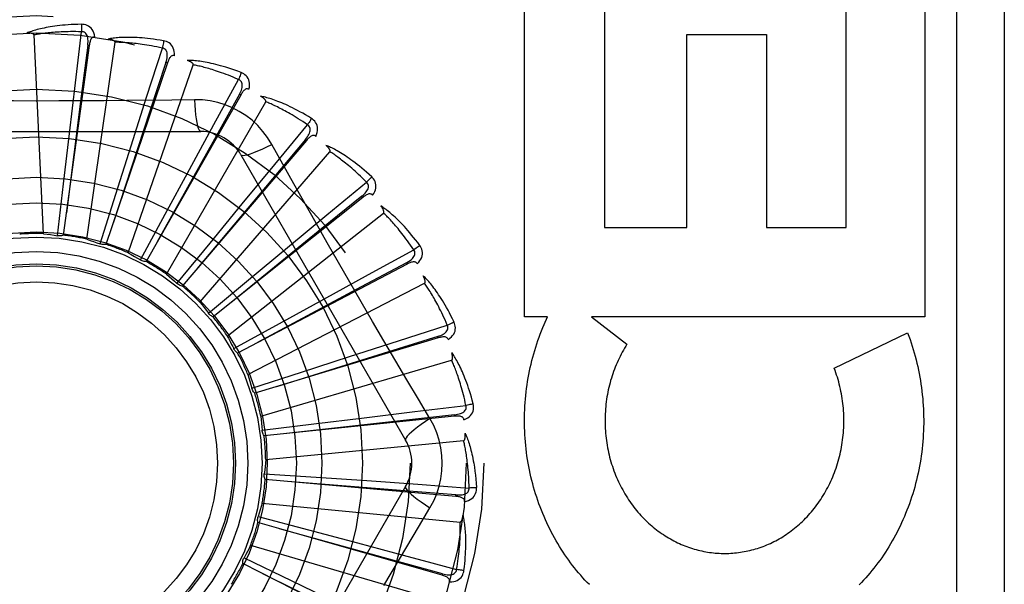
# Model space of a CAD drawing. Header units: inches. Extents: x 0 to 243, y 0 to 157.
# Tile 143 of 256: x 47.346 to 47.965, y 87.37 to 87.725. Entities that reach past the tile are written whole.
import ezdxf

# ---------------------------------------------------------------- set-up
doc = ezdxf.new("R2010")
doc.units = ezdxf.units.IN
doc.header["$LTSCALE"] = 13.357143
doc.header["$MEASUREMENT"] = 0
doc.linetypes.add('HIDDEN', pattern=[0.2, 0.1, -0.1])
doc.layers.add('LEFTHAND_DOOR_ASSEMBLY', color=7, linetype='CONTINUOUS')

msp = doc.modelspace()

# ---------------------------------------------------------------- linework, layer by layer
at = {"layer": 'LEFTHAND_DOOR_ASSEMBLY', "color": 8, "linetype": 'HIDDEN'}
for p, q in [((47.93473, 87.82145), (47.93473, 87.07145)), ((47.96473, 87.82145), (47.96473, 87.07145)), ((47.66321, 87.53839), (47.66321, 87.74424)), ((47.71335, 87.74424), (47.71335, 87.59446)), ((47.86523, 87.59446), (47.86523, 87.74424)), ((47.91486, 87.74424), (47.91486, 87.53839)), ((47.3608, 87.59063), (47.35485, 87.71546)), ((47.38085, 87.68543), (47.38473, 87.71749)), ((47.76511, 87.59446), (47.76511, 87.71579)), ((47.76511, 87.71579), (47.81527, 87.71579)), ((47.81527, 87.71579), (47.81527, 87.59446)), ((47.38958, 87.70893), (47.37326, 87.58969)), ((47.388, 87.58716), (47.40579, 87.71085)), ((47.38958, 87.70893), (47.38863, 87.70906)), ((47.42563, 87.67645), (47.43551, 87.7072)), ((47.43865, 87.69788), (47.40006, 87.58388)), ((47.41406, 87.5786), (47.45493, 87.6967)), ((47.43865, 87.69788), (47.43774, 87.69818)), ((47.37705, 87.65347), (47.38085, 87.68543)), ((47.46791, 87.65916), (47.48342, 87.68748)), ((47.48475, 87.67773), (47.42527, 87.5731)), ((47.48475, 87.67773), (47.48391, 87.67821)), ((47.41585, 87.64579), (47.42563, 87.67645)), ((47.43802, 87.56527), (47.50051, 87.67349)), ((47.45568, 87.6748), (47.44152, 87.67459)), ((47.4525, 87.6309), (47.46791, 87.65916)), ((47.50615, 87.63418), (47.52674, 87.65906)), ((47.25278, 87.65478), (47.45967, 87.65478)), ((47.37335, 87.62189), (47.37705, 87.65347)), ((47.52619, 87.64923), (47.448, 87.55775)), ((47.52619, 87.64923), (47.52546, 87.64985)), ((47.40624, 87.61548), (47.41585, 87.64579)), ((47.45903, 87.54764), (47.54087, 87.64208)), ((47.48493, 87.6402), (47.58837, 87.46103)), ((47.43733, 87.60296), (47.4525, 87.6309)), ((47.48567, 87.60935), (47.50615, 87.63418)), ((47.3696, 87.58931), (47.37335, 87.62189)), ((47.53896, 87.60241), (47.5639, 87.62294)), ((47.39639, 87.5842), (47.40624, 87.61548)), ((47.5615, 87.6134), (47.4674, 87.53837)), ((47.5615, 87.6134), (47.5609, 87.61415)), ((47.46548, 87.58478), (47.48567, 87.60935)), ((47.47632, 87.52635), (47.57456, 87.60361)), ((47.42174, 87.57411), (47.43733, 87.60296)), ((47.51416, 87.58191), (47.53896, 87.60241)), ((47.71335, 87.59446), (47.76511, 87.59446)), ((47.81527, 87.59446), (47.86523, 87.59446)), ((47.44471, 87.5594), (47.46548, 87.58478)), ((47.48969, 87.56161), (47.51416, 87.58191)), ((47.56518, 87.56501), (47.59354, 87.58045)), ((47.58939, 87.57153), (47.58894, 87.57238)), ((47.58938, 87.57153), (47.48279, 87.51567)), ((47.46449, 87.54062), (47.48969, 87.56161)), ((47.53694, 87.54957), (47.56518, 87.56501)), ((47.48928, 87.50218), (47.60035, 87.55945)), ((47.50907, 87.53427), (47.53694, 87.54957)), ((47.67767, 87.53839), (47.66321, 87.53839)), ((47.67552, 87.53364), (47.67767, 87.53839)), ((47.70531, 87.53839), (47.72749, 87.52114)), ((47.91486, 87.53839), (47.70531, 87.53839)), ((47.48036, 87.51843), (47.50907, 87.53427)), ((47.58384, 87.52333), (47.61462, 87.53312)), ((47.60884, 87.52515), (47.4936, 87.49046)), ((47.55319, 87.51351), (47.58384, 87.52333)), ((47.60884, 87.52515), (47.60857, 87.52607)), ((47.85782, 87.50609), (47.90395, 87.52831)), ((47.48047, 87.51818), (47.48036, 87.51843)), ((47.49742, 87.476), (47.61733, 87.5112)), ((47.52293, 87.50375), (47.55319, 87.51351)), ((47.49173, 87.49363), (47.52293, 87.50375)), ((47.59428, 87.47886), (47.62635, 87.48265)), ((47.61917, 87.47592), (47.49945, 87.46367)), ((47.53076, 87.47117), (47.56232, 87.47502)), ((47.56232, 87.47502), (47.59428, 87.47886)), ((47.61917, 87.47592), (47.61907, 87.47687)), ((47.49821, 87.46714), (47.53076, 87.47117)), ((47.50046, 87.44874), (47.62486, 87.46062)), ((47.49956, 87.43989), (47.53228, 87.43769)), ((47.62, 87.42562), (47.50012, 87.43625)), ((47.53228, 87.43769), (47.564, 87.4355)), ((47.58837, 87.43187), (47.48493, 87.2527)), ((47.564, 87.4355), (47.59611, 87.43322)), ((47.59611, 87.43322), (47.62832, 87.43088)), ((47.62, 87.42562), (47.62008, 87.42658)), ((47.49829, 87.4214), (47.62269, 87.40952)), ((47.49573, 87.41288), (47.52745, 87.40453)), ((47.61129, 87.37608), (47.49559, 87.40921)), ((47.52745, 87.40453), (47.55818, 87.39638)), ((47.49098, 87.39497), (47.61089, 87.35976)), ((47.48686, 87.38709), (47.51642, 87.37288)), ((47.59336, 87.32908), (47.48602, 87.38351)), ((47.59936, 87.38535), (47.62045, 87.37966)), ((47.61129, 87.37608), (47.61155, 87.377)), ((47.51642, 87.37288), (47.54505, 87.35906))]:
    msp.add_line(p, q, dxfattribs=at)
for points in [[(47.38467, 87.72217), (47.38244, 87.72212), (47.38031, 87.72204), (47.37827, 87.72195), (47.37633, 87.72182), (47.37448, 87.72168), (47.37271, 87.72152), (47.37102, 87.72135), (47.36941, 87.72116), (47.36787, 87.72095), (47.3664, 87.72074), (47.365, 87.72051), (47.36366, 87.72028), (47.36238, 87.72005), (47.36115, 87.7198), (47.35999, 87.71956), (47.35887, 87.71931), (47.35781, 87.71906), (47.3568, 87.7188), (47.35583, 87.71853), (47.35492, 87.71827), (47.35404, 87.718), (47.35321, 87.71773), (47.35242, 87.71746), (47.35166, 87.71719), (47.35094, 87.71692), (47.35026, 87.71665)], [(47.38467, 87.72217), (47.38471, 87.72154), (47.38473, 87.72083), (47.38475, 87.72006), (47.38475, 87.71923), (47.38475, 87.71836), (47.38473, 87.71749)], [(47.39306, 87.7142), (47.39282, 87.71553), (47.39247, 87.71675), (47.39201, 87.71785), (47.39145, 87.71883), (47.39079, 87.71968), (47.39003, 87.7204), (47.38918, 87.72099), (47.38828, 87.72145), (47.38735, 87.72179), (47.38642, 87.72202), (47.38553, 87.72214), (47.38467, 87.72217)], [(47.35485, 87.71546), (47.35481, 87.71562), (47.35474, 87.71577), (47.35462, 87.7159), (47.35447, 87.71602), (47.35429, 87.71612), (47.3541, 87.7162), (47.3539, 87.71628), (47.35369, 87.71634), (47.35346, 87.7164), (47.35322, 87.71645), (47.35298, 87.7165), (47.35272, 87.71654), (47.35245, 87.71657), (47.35217, 87.7166), (47.35189, 87.71662), (47.35159, 87.71664), (47.35128, 87.71665), (47.35096, 87.71666), (47.35065, 87.71666), (47.35036, 87.71666)], [(47.38473, 87.71749), (47.38288, 87.71753), (47.3811, 87.71756), (47.3794, 87.71756), (47.37777, 87.71755), (47.37621, 87.71753), (47.37471, 87.71749), (47.37328, 87.71744), (47.3719, 87.71738), (47.37059, 87.71731), (47.36932, 87.71723), (47.36811, 87.71715), (47.36695, 87.71706), (47.36583, 87.71696), (47.36476, 87.71686), (47.36373, 87.71676), (47.36275, 87.71665), (47.3618, 87.71654), (47.3609, 87.71643), (47.36003, 87.71631), (47.35919, 87.71619), (47.35839, 87.71607), (47.35762, 87.71595), (47.35689, 87.71583), (47.35618, 87.71571), (47.3555, 87.71558), (47.35485, 87.71546)], [(47.38863, 87.70906), (47.38874, 87.71009), (47.3888, 87.71107), (47.38879, 87.71201), (47.38874, 87.71289), (47.38861, 87.71372), (47.38843, 87.71449), (47.38817, 87.7152), (47.38785, 87.71583), (47.38746, 87.71637), (47.38699, 87.7168), (47.38647, 87.71713), (47.3859, 87.71736), (47.38531, 87.71748), (47.38472, 87.71749)], [(47.38863, 87.70906), (47.38453, 87.67705), (47.3752, 87.60376)], [(47.39306, 87.7142), (47.3926, 87.71422), (47.39217, 87.71415), (47.39178, 87.71399), (47.39143, 87.71377), (47.39112, 87.71348), (47.39084, 87.71313), (47.3906, 87.71273), (47.39039, 87.71228), (47.39021, 87.71179), (47.39005, 87.71127), (47.38991, 87.71072), (47.38978, 87.71015), (47.38967, 87.70955), (47.38958, 87.70893)], [(47.43633, 87.7118), (47.43414, 87.71218), (47.43203, 87.71251), (47.43001, 87.71279), (47.42808, 87.71304), (47.42624, 87.71326), (47.42447, 87.71343), (47.42278, 87.71358), (47.42116, 87.7137), (47.41961, 87.71379), (47.41812, 87.71386), (47.4167, 87.7139), (47.41535, 87.71393), (47.41404, 87.71394), (47.4128, 87.71393), (47.4116, 87.71391), (47.41046, 87.71388), (47.40937, 87.71383), (47.40833, 87.71377), (47.40733, 87.71369), (47.40638, 87.7136), (47.40547, 87.71351), (47.4046, 87.7134), (47.40378, 87.71329), (47.40298, 87.71316), (47.40223, 87.71304), (47.4015, 87.7129)], [(47.40579, 87.71085), (47.40578, 87.71103), (47.40573, 87.71119), (47.40564, 87.71134), (47.40551, 87.71148), (47.40536, 87.71161), (47.40519, 87.71173), (47.40501, 87.71184), (47.40481, 87.71195), (47.4046, 87.71205), (47.40438, 87.71214), (47.40414, 87.71223), (47.4039, 87.71232), (47.40364, 87.7124), (47.40337, 87.71248), (47.4031, 87.71256), (47.40281, 87.71263), (47.40251, 87.71271), (47.40219, 87.71277), (47.40186, 87.71284), (47.40152, 87.7129)], [(47.43551, 87.7072), (47.4337, 87.70759), (47.43196, 87.70795), (47.43029, 87.70828), (47.42869, 87.70858), (47.42715, 87.70885), (47.42567, 87.70909), (47.42426, 87.70932), (47.42289, 87.70952), (47.42159, 87.7097), (47.42033, 87.70986), (47.41912, 87.71001), (47.41797, 87.71014), (47.41685, 87.71026), (47.41578, 87.71036), (47.41475, 87.71045), (47.41377, 87.71053), (47.41282, 87.71061), (47.41191, 87.71067), (47.41103, 87.71072), (47.41019, 87.71076), (47.40938, 87.71079), (47.4086, 87.71082), (47.40786, 87.71084), (47.40714, 87.71085), (47.40645, 87.71085), (47.40579, 87.71085)], [(47.43633, 87.7118), (47.43625, 87.71119), (47.43615, 87.71049), (47.43602, 87.70973), (47.43586, 87.70892), (47.43569, 87.70806), (47.43551, 87.7072)], [(47.44306, 87.70239), (47.44308, 87.70375), (47.44297, 87.70501), (47.44273, 87.70617), (47.44236, 87.70724), (47.44187, 87.7082), (47.44126, 87.70905), (47.44054, 87.70979), (47.43975, 87.71042), (47.43889, 87.71092), (47.43802, 87.71132), (47.43717, 87.71161), (47.43633, 87.7118)], [(47.43774, 87.69818), (47.43805, 87.69918), (47.43829, 87.70013), (47.43846, 87.70104), (47.43857, 87.70192), (47.43861, 87.70276), (47.43857, 87.70355), (47.43846, 87.7043), (47.43826, 87.70498), (47.43797, 87.70558), (47.4376, 87.70609), (47.43715, 87.70652), (47.43663, 87.70685), (47.43608, 87.70708), (47.4355, 87.7072)], [(47.44307, 87.70239), (47.44262, 87.70249), (47.44219, 87.70251), (47.44177, 87.70243), (47.44138, 87.70227), (47.44102, 87.70205), (47.44069, 87.70176), (47.44037, 87.70141), (47.44008, 87.70101), (47.43981, 87.70057), (47.43955, 87.70008), (47.43931, 87.69957), (47.43908, 87.69903), (47.43886, 87.69847), (47.43865, 87.69788)], [(47.43774, 87.69818), (47.42766, 87.66753), (47.40463, 87.59733)], [(47.4851, 87.69184), (47.48302, 87.69263), (47.48101, 87.69335), (47.47909, 87.69402), (47.47724, 87.69463), (47.47547, 87.69518), (47.47376, 87.69569), (47.47213, 87.69616), (47.47056, 87.69658), (47.46906, 87.69696), (47.46761, 87.69731), (47.46623, 87.69762), (47.4649, 87.69791), (47.46362, 87.69816), (47.4624, 87.69839), (47.46122, 87.6986), (47.46009, 87.69878), (47.45901, 87.69894), (47.45798, 87.69907), (47.45698, 87.69919), (47.45603, 87.69928), (47.45512, 87.69936), (47.45425, 87.69942), (47.45342, 87.69946), (47.45262, 87.6995), (47.45185, 87.69951), (47.45111, 87.69952)], [(47.45493, 87.6967), (47.45496, 87.69687), (47.45494, 87.69703), (47.45488, 87.6972), (47.45478, 87.69736), (47.45466, 87.69752), (47.45451, 87.69767), (47.45435, 87.69781), (47.45418, 87.69795), (47.45399, 87.69809), (47.45379, 87.69823), (47.45358, 87.69836), (47.45335, 87.69849), (47.45312, 87.69862), (47.45287, 87.69875), (47.45261, 87.69888), (47.45234, 87.69901), (47.45206, 87.69914), (47.45176, 87.69926), (47.45148, 87.69938), (47.4512, 87.69948)], [(47.48342, 87.68748), (47.48172, 87.68821), (47.48008, 87.68889), (47.4785, 87.68953), (47.47699, 87.69012), (47.47553, 87.69068), (47.47413, 87.6912), (47.47278, 87.69169), (47.47148, 87.69215), (47.47023, 87.69257), (47.46902, 87.69297), (47.46787, 87.69334), (47.46675, 87.69369), (47.46568, 87.69402), (47.46465, 87.69432), (47.46366, 87.69461), (47.46271, 87.69487), (47.46179, 87.69512), (47.4609, 87.69535), (47.46005, 87.69557), (47.45923, 87.69577), (47.45845, 87.69596), (47.45769, 87.69613), (47.45696, 87.69629), (47.45626, 87.69643), (47.45558, 87.69657), (47.45493, 87.6967)], [(47.4851, 87.69184), (47.48491, 87.69126), (47.48467, 87.69059), (47.4844, 87.68987), (47.4841, 87.6891), (47.48377, 87.6883), (47.48342, 87.68748)], [(47.48993, 87.68133), (47.49021, 87.68266), (47.49034, 87.68392), (47.49032, 87.68511), (47.49016, 87.68622), (47.48986, 87.68726), (47.48942, 87.68821), (47.48886, 87.68907), (47.48819, 87.68984), (47.48745, 87.6905), (47.48667, 87.69106), (47.48589, 87.6915), (47.4851, 87.69184)], [(47.48391, 87.67821), (47.4844, 87.67912), (47.48481, 87.68001), (47.48516, 87.68088), (47.48543, 87.68172), (47.48563, 87.68254), (47.48574, 87.68332), (47.48577, 87.68407), (47.48571, 87.68478), (47.48554, 87.68542), (47.48527, 87.686), (47.4849, 87.6865), (47.48446, 87.68692), (47.48396, 87.68725), (47.48342, 87.68749)], [(47.48391, 87.67821), (47.46821, 87.65002), (47.43231, 87.58544)], [(47.48993, 87.68133), (47.48951, 87.68152), (47.48909, 87.68161), (47.48867, 87.68162), (47.48826, 87.68154), (47.48786, 87.68138), (47.48748, 87.68116), (47.4871, 87.68088), (47.48674, 87.68054), (47.48639, 87.68015), (47.48605, 87.67973), (47.48571, 87.67927), (47.48539, 87.67878), (47.48506, 87.67827), (47.48475, 87.67773)], [(47.44152, 87.67459), (47.41318, 87.67429), (47.39897, 87.67416), (47.38474, 87.67407), (47.37051, 87.674), (47.35628, 87.67398), (47.34204, 87.67399), (47.3278, 87.67406), (47.31357, 87.67415)], [(47.45568, 87.67481), (47.45588, 87.67142), (47.45613, 87.66823), (47.45644, 87.66535), (47.45679, 87.66275), (47.45718, 87.66044), (47.45762, 87.65848), (47.4581, 87.6569), (47.4586, 87.65573), (47.45913, 87.65502), (47.45967, 87.65478)], [(47.50426, 87.64676), (47.50166, 87.65096), (47.49872, 87.65488), (47.49545, 87.65852), (47.49187, 87.66184), (47.488, 87.66484), (47.48387, 87.66748), (47.47952, 87.66974), (47.47499, 87.6716), (47.47031, 87.67304), (47.46552, 87.67407), (47.46064, 87.67465), (47.45568, 87.6748)], [(47.52922, 87.66302), (47.52732, 87.66418), (47.52548, 87.66527), (47.52372, 87.66629), (47.52202, 87.66724), (47.52038, 87.66812), (47.51881, 87.66894), (47.51729, 87.66971), (47.51583, 87.67042), (47.51443, 87.67108), (47.51308, 87.6717), (47.51177, 87.67227), (47.51052, 87.6728), (47.50932, 87.67329), (47.50816, 87.67375), (47.50704, 87.67417), (47.50597, 87.67456), (47.50494, 87.67492), (47.50395, 87.67525), (47.503, 87.67555), (47.50208, 87.67583), (47.5012, 87.67607), (47.50035, 87.6763), (47.49954, 87.6765), (47.49876, 87.67668), (47.49801, 87.67684), (47.49729, 87.67698)], [(47.50051, 87.67349), (47.50056, 87.67366), (47.50058, 87.67382), (47.50055, 87.674), (47.50048, 87.67418), (47.50039, 87.67435), (47.50028, 87.67453), (47.50015, 87.6747), (47.50001, 87.67487), (47.49985, 87.67504), (47.49968, 87.67521), (47.49949, 87.67539), (47.49929, 87.67556), (47.49909, 87.67573), (47.49887, 87.6759), (47.49864, 87.67608), (47.4984, 87.67625), (47.49815, 87.67643), (47.49788, 87.67661), (47.4976, 87.6768), (47.4973, 87.67698)], [(47.52674, 87.65906), (47.52521, 87.66009), (47.52373, 87.66107), (47.5223, 87.66199), (47.52092, 87.66287), (47.51959, 87.66369), (47.51831, 87.66447), (47.51708, 87.6652), (47.51589, 87.6659), (47.51475, 87.66655), (47.51364, 87.66717), (47.51257, 87.66775), (47.51155, 87.66831), (47.51056, 87.66883), (47.5096, 87.66932), (47.50868, 87.66979), (47.5078, 87.67023), (47.50694, 87.67065), (47.50612, 87.67104), (47.50532, 87.67142), (47.50456, 87.67177), (47.50382, 87.6721), (47.50311, 87.67241), (47.50242, 87.67271), (47.50176, 87.67299), (47.50112, 87.67325), (47.50051, 87.67349)], [(47.52546, 87.64985), (47.52611, 87.65066), (47.52669, 87.65146), (47.5272, 87.65224), (47.52762, 87.65302), (47.52797, 87.65378), (47.52823, 87.65453), (47.5284, 87.65526), (47.52847, 87.65597), (47.52843, 87.65663), (47.52827, 87.65725), (47.52801, 87.65781), (47.52765, 87.65831), (47.52723, 87.65873), (47.52674, 87.65906)], [(47.52922, 87.66302), (47.52891, 87.66248), (47.52855, 87.66187), (47.52815, 87.66121), (47.52771, 87.66052), (47.52723, 87.65979), (47.52674, 87.65906)], [(47.53197, 87.65178), (47.53249, 87.65303), (47.53285, 87.65424), (47.53306, 87.65542), (47.53312, 87.65654), (47.53302, 87.65762), (47.53277, 87.65863), (47.53238, 87.65959), (47.53187, 87.66047), (47.53127, 87.66126), (47.53061, 87.66195), (47.52993, 87.66253), (47.52922, 87.66302)], [(47.52546, 87.64985), (47.50471, 87.62515), (47.45724, 87.56853)], [(47.48493, 87.6402), (47.48539, 87.63986), (47.48623, 87.63975), (47.48742, 87.63988), (47.48895, 87.64022), (47.49082, 87.64079), (47.49301, 87.64159), (47.49548, 87.64259), (47.49821, 87.6438), (47.50116, 87.64521), (47.50426, 87.64676)], [(47.53209, 87.59725), (47.51812, 87.622), (47.51119, 87.63434), (47.50426, 87.64676)], [(47.53197, 87.65178), (47.53159, 87.65204), (47.5312, 87.65222), (47.53078, 87.6523), (47.53036, 87.6523), (47.52994, 87.65222), (47.52953, 87.65208), (47.52911, 87.65187), (47.52869, 87.65161), (47.52827, 87.6513), (47.52785, 87.65095), (47.52744, 87.65056), (47.52702, 87.65014), (47.52661, 87.6497), (47.52619, 87.64923)], [(47.56708, 87.62637), (47.56543, 87.62787), (47.56384, 87.62929), (47.5623, 87.63062), (47.56081, 87.63187), (47.55937, 87.63305), (47.55798, 87.63416), (47.55663, 87.63519), (47.55534, 87.63617), (47.55408, 87.63708), (47.55287, 87.63794), (47.5517, 87.63875), (47.55057, 87.6395), (47.54948, 87.64022), (47.54843, 87.64089), (47.54741, 87.64151), (47.54644, 87.6421), (47.54549, 87.64265), (47.54458, 87.64316), (47.5437, 87.64364), (47.54285, 87.64408), (47.54204, 87.64449), (47.54125, 87.64487), (47.54049, 87.64522), (47.53976, 87.64554), (47.53905, 87.64585), (47.53837, 87.64612)], [(47.54087, 87.64208), (47.54096, 87.64223), (47.541, 87.6424), (47.541, 87.64257), (47.54097, 87.64276), (47.54092, 87.64295), (47.54084, 87.64314), (47.54075, 87.64334), (47.54064, 87.64353), (47.54051, 87.64373), (47.54038, 87.64393), (47.54023, 87.64414), (47.54007, 87.64434), (47.5399, 87.64455), (47.53972, 87.64476), (47.53953, 87.64498), (47.53932, 87.64519), (47.53911, 87.64542), (47.53888, 87.64565), (47.53864, 87.64588), (47.53838, 87.64612)], [(47.5639, 87.62294), (47.56258, 87.62425), (47.56132, 87.62549), (47.56009, 87.62667), (47.5589, 87.62779), (47.55775, 87.62885), (47.55665, 87.62985), (47.55557, 87.63081), (47.55454, 87.63171), (47.55353, 87.63257), (47.55257, 87.63339), (47.55163, 87.63417), (47.55073, 87.6349), (47.54985, 87.6356), (47.54901, 87.63627), (47.5482, 87.6369), (47.54741, 87.6375), (47.54665, 87.63807), (47.54591, 87.63862), (47.5452, 87.63914), (47.54452, 87.63963), (47.54386, 87.64009), (47.54322, 87.64053), (47.5426, 87.64095), (47.542, 87.64135), (47.54142, 87.64173), (47.54087, 87.64208)], [(47.5609, 87.61415), (47.56169, 87.61482), (47.56241, 87.61549), (47.56305, 87.61617), (47.56362, 87.61685), (47.5641, 87.61753), (47.5645, 87.61822), (47.56481, 87.61891), (47.56501, 87.61958), (47.56509, 87.62024), (47.56506, 87.62088), (47.5649, 87.62148), (47.56465, 87.62204), (47.56431, 87.62253), (47.56389, 87.62295)], [(47.56708, 87.62637), (47.56668, 87.62589), (47.56621, 87.62536), (47.56569, 87.6248), (47.56512, 87.6242), (47.56452, 87.62357), (47.5639, 87.62294)], [(47.56765, 87.61481), (47.5684, 87.61594), (47.56899, 87.61706), (47.56941, 87.61817), (47.56968, 87.61927), (47.56978, 87.62034), (47.56973, 87.62139), (47.56953, 87.6224), (47.5692, 87.62336), (47.56876, 87.62425), (47.56824, 87.62505), (47.56768, 87.62576), (47.56708, 87.62637)], [(47.5609, 87.61415), (47.53584, 87.59382), (47.47852, 87.54721)], [(47.56765, 87.61481), (47.56733, 87.61514), (47.56698, 87.61539), (47.56658, 87.61555), (47.56617, 87.61562), (47.56575, 87.61563), (47.56531, 87.61557), (47.56486, 87.61544), (47.5644, 87.61526), (47.56393, 87.61504), (47.56345, 87.61477), (47.56297, 87.61447), (47.56248, 87.61414), (47.56199, 87.61378), (47.5615, 87.6134)], [(47.59732, 87.58321), (47.59599, 87.585), (47.59469, 87.58669), (47.59343, 87.58829), (47.5922, 87.5898), (47.59101, 87.59123), (47.58986, 87.59258), (47.58873, 87.59385), (47.58764, 87.59506), (47.58658, 87.59619), (47.58556, 87.59727), (47.58456, 87.59828), (47.58359, 87.59924), (47.58266, 87.60014), (47.58175, 87.601), (47.58088, 87.60181), (47.58003, 87.60257), (47.5792, 87.60329), (47.5784, 87.60396), (47.57763, 87.60459), (47.57688, 87.60519), (47.57616, 87.60574), (47.57545, 87.60626), (47.57478, 87.60675), (47.57412, 87.60721), (47.57348, 87.60764), (47.57287, 87.60804)], [(47.57456, 87.60361), (47.57467, 87.60374), (47.57475, 87.60389), (47.57478, 87.60406), (47.57479, 87.60425), (47.57477, 87.60444), (47.57473, 87.60465), (47.57467, 87.60486), (47.5746, 87.60507), (47.57452, 87.60529), (47.57442, 87.60551), (47.57432, 87.60574), (47.5742, 87.60597), (47.57407, 87.60621), (47.57393, 87.60645), (47.57379, 87.6067), (47.57363, 87.60695), (47.57346, 87.60722), (47.57328, 87.60748), (47.5731, 87.60773), (47.57293, 87.60797)], [(47.59354, 87.58045), (47.5925, 87.58198), (47.59149, 87.58344), (47.59051, 87.58483), (47.58956, 87.58615), (47.58863, 87.58741), (47.58773, 87.58861), (47.58686, 87.58975), (47.58601, 87.59083), (47.58519, 87.59187), (47.5844, 87.59285), (47.58363, 87.59379), (47.58288, 87.59469), (47.58215, 87.59554), (47.58145, 87.59635), (47.58077, 87.59713), (47.58011, 87.59787), (47.57947, 87.59857), (47.57885, 87.59925), (47.57825, 87.59989), (47.57767, 87.6005), (47.57711, 87.60108), (47.57657, 87.60164), (47.57604, 87.60217), (47.57553, 87.60267), (47.57503, 87.60315), (47.57456, 87.60361)], [(47.58925, 87.49881), (47.5748, 87.52328), (47.56761, 87.53556), (47.56043, 87.54785), (47.5533, 87.56017), (47.54619, 87.57251), (47.53913, 87.58487), (47.53209, 87.59725)], [(47.3608, 87.59063), (47.36301, 87.59035), (47.36521, 87.59004), (47.36741, 87.58969), (47.3696, 87.58931)], [(47.37326, 87.58969), (47.37267, 87.58949), (47.37207, 87.58934), (47.37145, 87.58924), (47.37082, 87.58921), (47.37021, 87.58923), (47.3696, 87.58931)], [(47.388, 87.58716), (47.39012, 87.58646), (47.39223, 87.58574), (47.39432, 87.58499), (47.39639, 87.5842)], [(47.40006, 87.58388), (47.39944, 87.58379), (47.39883, 87.58375), (47.3982, 87.58378), (47.39758, 87.58387), (47.39698, 87.584), (47.39639, 87.5842)], [(47.41406, 87.5786), (47.41601, 87.57752), (47.41794, 87.57641), (47.41985, 87.57527), (47.42174, 87.57411)], [(47.58894, 87.57238), (47.58984, 87.57289), (47.59067, 87.57342), (47.59143, 87.57396), (47.59212, 87.57452), (47.59272, 87.5751), (47.59324, 87.5757), (47.59367, 87.57632), (47.594, 87.57694), (47.59421, 87.57758), (47.5943, 87.57821), (47.59426, 87.57883), (47.59411, 87.57942), (47.59387, 87.57997), (47.59354, 87.58046)], [(47.59732, 87.58321), (47.59683, 87.58282), (47.59627, 87.58239), (47.59566, 87.58193), (47.59499, 87.58145), (47.59427, 87.58095), (47.59354, 87.58045)], [(47.59569, 87.57176), (47.59664, 87.57273), (47.59743, 87.57371), (47.59806, 87.57473), (47.59853, 87.57575), (47.59884, 87.57678), (47.59898, 87.57782), (47.59897, 87.57885), (47.59883, 87.57986), (47.59856, 87.58081), (47.59821, 87.5817), (47.59779, 87.5825), (47.59732, 87.58321)], [(47.42527, 87.5731), (47.42465, 87.57313), (47.42404, 87.57321), (47.42343, 87.57336), (47.42284, 87.57356), (47.42227, 87.57381), (47.42174, 87.57411)], [(47.58894, 87.57238), (47.56049, 87.55716), (47.49537, 87.52224)], [(47.59569, 87.57175), (47.59544, 87.57214), (47.59514, 87.57245), (47.59478, 87.57268), (47.59439, 87.57284), (47.59398, 87.57292), (47.59353, 87.57294), (47.59307, 87.5729), (47.59258, 87.57282), (47.59208, 87.57268), (47.59156, 87.57251), (47.59103, 87.57231), (47.59049, 87.57207), (47.58994, 87.57182), (47.58938, 87.57153)], [(47.43802, 87.56527), (47.43973, 87.56384), (47.44142, 87.56238), (47.44308, 87.56091), (47.44471, 87.5594)], [(47.61884, 87.53511), (47.61787, 87.53712), (47.61692, 87.53903), (47.61599, 87.54084), (47.61507, 87.54255), (47.61417, 87.54418), (47.61329, 87.54573), (47.61243, 87.54719), (47.61158, 87.54858), (47.61076, 87.54989), (47.60995, 87.55114), (47.60917, 87.55232), (47.6084, 87.55344), (47.60765, 87.55451), (47.60693, 87.55552), (47.60622, 87.55648), (47.60553, 87.55739), (47.60485, 87.55825), (47.6042, 87.55907), (47.60356, 87.55983), (47.60294, 87.56056), (47.60233, 87.56124), (47.60174, 87.56189), (47.60117, 87.5625), (47.60061, 87.56307), (47.60006, 87.56361), (47.59953, 87.56412)], [(47.60035, 87.55945), (47.60049, 87.55955), (47.60059, 87.55969), (47.60066, 87.55985), (47.6007, 87.56003), (47.60072, 87.56023), (47.60072, 87.56044), (47.6007, 87.56065), (47.60068, 87.56088), (47.60063, 87.56111), (47.60058, 87.56134), (47.60052, 87.56159), (47.60045, 87.56184), (47.60037, 87.5621), (47.60028, 87.56236), (47.60018, 87.56263), (47.60007, 87.56291), (47.59996, 87.56319), (47.59983, 87.56349), (47.59969, 87.5638), (47.59954, 87.56411)], [(47.448, 87.55775), (47.44739, 87.55789), (47.44681, 87.55809), (47.44623, 87.55834), (47.44569, 87.55865), (47.44518, 87.55901), (47.44471, 87.5594)], [(47.61462, 87.53312), (47.61388, 87.53482), (47.61317, 87.53644), (47.61247, 87.53799), (47.61178, 87.53947), (47.61111, 87.54088), (47.61045, 87.54223), (47.60981, 87.54351), (47.60919, 87.54474), (47.60858, 87.54591), (47.60798, 87.54703), (47.6074, 87.54809), (47.60684, 87.54911), (47.60628, 87.55009), (47.60575, 87.55102), (47.60523, 87.55191), (47.60472, 87.55276), (47.60423, 87.55358), (47.60375, 87.55435), (47.60328, 87.5551), (47.60283, 87.55581), (47.60239, 87.55649), (47.60196, 87.55713), (47.60154, 87.55775), (47.60113, 87.55834), (47.60074, 87.55891), (47.60035, 87.55945)], [(47.45903, 87.54764), (47.46044, 87.54591), (47.46182, 87.54417), (47.46317, 87.5424), (47.46449, 87.54062)], [(47.4674, 87.53837), (47.46683, 87.53862), (47.4663, 87.53893), (47.46578, 87.53929), (47.46531, 87.53969), (47.46488, 87.54014), (47.46449, 87.54062)], [(47.60857, 87.52607), (47.60955, 87.5264), (47.61047, 87.52675), (47.61132, 87.52714), (47.61209, 87.52756), (47.6128, 87.52802), (47.61342, 87.52851), (47.61396, 87.52903), (47.6144, 87.52959), (47.61472, 87.53017), (47.61493, 87.53077), (47.61501, 87.53139), (47.61498, 87.532), (47.61485, 87.53258), (47.61461, 87.53312)], [(47.61884, 87.53511), (47.61829, 87.53482), (47.61766, 87.53451), (47.61697, 87.53417), (47.61622, 87.53382), (47.61543, 87.53347), (47.61462, 87.53312)], [(47.61508, 87.52417), (47.6162, 87.52495), (47.61716, 87.52577), (47.61797, 87.52664), (47.61862, 87.52756), (47.61912, 87.52852), (47.61946, 87.5295), (47.61964, 87.53052), (47.61969, 87.53153), (47.61961, 87.53252), (47.61943, 87.53346), (47.61918, 87.53432), (47.61884, 87.53511)], [(47.66948, 87.42931), (47.66887, 87.43143), (47.66828, 87.43356), (47.66773, 87.4357), (47.6672, 87.43786), (47.66671, 87.44002), (47.66625, 87.4422), (47.66582, 87.44439), (47.66542, 87.44659), (47.66505, 87.44879), (47.66471, 87.451), (47.66441, 87.45321), (47.66413, 87.45543), (47.66389, 87.45766), (47.66369, 87.45989), (47.66351, 87.46212), (47.66336, 87.46436), (47.66325, 87.4666), (47.66317, 87.46884), (47.66313, 87.47108), (47.66311, 87.47333), (47.66313, 87.47557), (47.66318, 87.47781), (47.66327, 87.48005), (47.66338, 87.48229), (47.66353, 87.48453), (47.66371, 87.48676), (47.66392, 87.48899), (47.66417, 87.49121), (47.66444, 87.49343), (47.66475, 87.49564), (47.66509, 87.49784), (47.66546, 87.50004), (47.66586, 87.50223), (47.6663, 87.5044), (47.66676, 87.50657), (47.66726, 87.50873), (47.66778, 87.51088), (47.66834, 87.51301), (47.66893, 87.51514), (47.66955, 87.51726), (47.67019, 87.51936), (47.67087, 87.52145), (47.67157, 87.52352), (47.67231, 87.52558), (47.67307, 87.52762), (47.67386, 87.52965), (47.67467, 87.53165), (47.67552, 87.53364)], [(47.47632, 87.52635), (47.47703, 87.52505), (47.47772, 87.52374), (47.4784, 87.52242), (47.47907, 87.5211), (47.47972, 87.51976), (47.48036, 87.51843)], [(47.60857, 87.52607), (47.57775, 87.5165), (47.5072, 87.49454)], [(47.61508, 87.52417), (47.6149, 87.5246), (47.61467, 87.52496), (47.61436, 87.52525), (47.61401, 87.52548), (47.61362, 87.52564), (47.61319, 87.52574), (47.61272, 87.5258), (47.61223, 87.5258), (47.61171, 87.52577), (47.61116, 87.52569), (47.61061, 87.5256), (47.61003, 87.52547), (47.60945, 87.52532), (47.60884, 87.52515)], [(47.90395, 87.52831), (47.90472, 87.52627), (47.90545, 87.52421), (47.90616, 87.52213), (47.90684, 87.52003), (47.9075, 87.51792), (47.90812, 87.5158), (47.90871, 87.51366), (47.90928, 87.5115), (47.90981, 87.50934), (47.91031, 87.50716), (47.91078, 87.50498), (47.91122, 87.50278), (47.91163, 87.50058), (47.91201, 87.49837), (47.91236, 87.49615), (47.91267, 87.49393), (47.91295, 87.4917), (47.9132, 87.48946), (47.91342, 87.48721), (47.91361, 87.48497), (47.91376, 87.48271), (47.91388, 87.48046), (47.91397, 87.4782), (47.91403, 87.47594), (47.91405, 87.47368), (47.91404, 87.47142), (47.914, 87.46916), (47.91393, 87.4669), (47.91382, 87.46464), (47.91368, 87.46239), (47.91351, 87.46013), (47.91331, 87.45789), (47.91307, 87.45564), (47.9128, 87.4534), (47.9125, 87.45117), (47.91217, 87.44895), (47.91181, 87.44673), (47.91141, 87.44452), (47.91098, 87.44233), (47.91053, 87.44014), (47.91004, 87.43796), (47.90952, 87.4358), (47.90897, 87.43364), (47.90839, 87.4315), (47.90778, 87.42937), (47.90715, 87.42726), (47.90648, 87.42516), (47.90578, 87.42307), (47.90506, 87.421), (47.90431, 87.41895), (47.90353, 87.41691), (47.90272, 87.41489), (47.90189, 87.41289), (47.90103, 87.41091), (47.90014, 87.40895), (47.89923, 87.40701), (47.89829, 87.40509), (47.89733, 87.40319), (47.89634, 87.40131), (47.89533, 87.39945), (47.8943, 87.39762), (47.89325, 87.3958), (47.89217, 87.39402), (47.89107, 87.39225), (47.88995, 87.39051), (47.88881, 87.3888), (47.88765, 87.3871), (47.88647, 87.38544), (47.88527, 87.38379), (47.88404, 87.38217), (47.8828, 87.38057), (47.88154, 87.379), (47.88026, 87.37745), (47.87896, 87.37593), (47.87764, 87.37443), (47.87631, 87.37296), (47.87496, 87.37152), (47.87359, 87.3701)], [(47.48279, 87.51567), (47.48232, 87.51599), (47.48188, 87.51636), (47.48147, 87.51677), (47.4811, 87.51721), (47.48077, 87.51768), (47.48047, 87.51818)], [(47.72749, 87.52114), (47.72674, 87.51993), (47.726, 87.5187), (47.72528, 87.51745), (47.72457, 87.51618), (47.72389, 87.51489), (47.72322, 87.51359), (47.72258, 87.51227), (47.72195, 87.51094), (47.72134, 87.50959), (47.72076, 87.50823), (47.7202, 87.50685), (47.71966, 87.50547), (47.71914, 87.50407), (47.71865, 87.50267), (47.71817, 87.50125), (47.71773, 87.49983), (47.7173, 87.49839), (47.7169, 87.49694), (47.71652, 87.49549), (47.71616, 87.49403), (47.71583, 87.49255), (47.71553, 87.49107), (47.71524, 87.48958), (47.71498, 87.48809), (47.71475, 87.48659), (47.71454, 87.48508), (47.71436, 87.48357), (47.7142, 87.48206), (47.71406, 87.48054), (47.71396, 87.47902), (47.71387, 87.4775), (47.71381, 87.47597), (47.71378, 87.47444), (47.71377, 87.47291), (47.71379, 87.47138), (47.71383, 87.46985), (47.7139, 87.46833), (47.71399, 87.4668), (47.71411, 87.46527), (47.71426, 87.46375), (47.71443, 87.46223), (47.71462, 87.46072), (47.71484, 87.45921), (47.71508, 87.45771), (47.71535, 87.45622), (47.71565, 87.45473), (47.71596, 87.45324), (47.7163, 87.45177), (47.71667, 87.4503), (47.71706, 87.44884), (47.71747, 87.44739), (47.71791, 87.44595), (47.71837, 87.44452), (47.71885, 87.4431), (47.71935, 87.4417), (47.71988, 87.4403), (47.72043, 87.43892), (47.721, 87.43755), (47.72159, 87.4362), (47.7222, 87.43486), (47.72283, 87.43353), (47.72348, 87.43222), (47.72416, 87.43093), (47.72485, 87.42965), (47.72556, 87.42838), (47.72629, 87.42714), (47.72703, 87.42591), (47.7278, 87.4247), (47.72858, 87.42351), (47.72937, 87.42234), (47.73019, 87.42119), (47.73101, 87.42005), (47.73186, 87.41894), (47.73272, 87.41785), (47.73359, 87.41677), (47.73448, 87.41572), (47.73538, 87.41468), (47.7363, 87.41366), (47.73723, 87.41267), (47.73818, 87.41169), (47.73914, 87.41073), (47.74011, 87.40979), (47.74109, 87.40887), (47.74209, 87.40798), (47.7431, 87.4071), (47.74411, 87.40625), (47.74514, 87.40542), (47.74618, 87.40461), (47.74722, 87.40382), (47.74828, 87.40305), (47.74934, 87.40231), (47.75042, 87.40158), (47.7515, 87.40088), (47.7526, 87.40019), (47.7537, 87.39953), (47.75482, 87.39889), (47.75594, 87.39827), (47.75707, 87.39767), (47.7582, 87.39709), (47.75934, 87.39654), (47.76049, 87.396), (47.76164, 87.39549), (47.76279, 87.39501), (47.76395, 87.39454), (47.76511, 87.3941), (47.76628, 87.39368), (47.76746, 87.39328), (47.76864, 87.3929), (47.76983, 87.39254), (47.77102, 87.3922), (47.77222, 87.39189), (47.77342, 87.3916), (47.77462, 87.39132), (47.77582, 87.39108), (47.77703, 87.39085), (47.77824, 87.39064), (47.77944, 87.39046), (47.78065, 87.3903), (47.78185, 87.39016), (47.78306, 87.39005), (47.78427, 87.38995), (47.78548, 87.38988), (47.7867, 87.38983), (47.78792, 87.3898), (47.78913, 87.38979), (47.79035, 87.3898), (47.79157, 87.38984), (47.79279, 87.3899), (47.794, 87.38997), (47.79522, 87.39008), (47.79643, 87.3902), (47.79763, 87.39034), (47.79884, 87.39051), (47.80004, 87.39069), (47.80123, 87.3909), (47.80243, 87.39113), (47.80362, 87.39139), (47.80482, 87.39166), (47.80601, 87.39196), (47.8072, 87.39228), (47.80838, 87.39262), (47.80956, 87.39298), (47.81074, 87.39336), (47.81191, 87.39377), (47.81308, 87.3942), (47.81424, 87.39464), (47.81539, 87.39511), (47.81654, 87.3956), (47.81768, 87.39611), (47.81881, 87.39665), (47.81993, 87.3972), (47.82106, 87.39778), (47.82217, 87.39838), (47.82328, 87.399), (47.82438, 87.39964), (47.82548, 87.40031), (47.82657, 87.401), (47.82765, 87.40171), (47.82872, 87.40244), (47.82978, 87.40319), (47.83083, 87.40396), (47.83187, 87.40475), (47.8329, 87.40556), (47.83391, 87.4064), (47.83492, 87.40725), (47.83591, 87.40812), (47.8369, 87.40902), (47.83788, 87.40994), (47.83884, 87.41088), (47.83979, 87.41184), (47.84073, 87.41283), (47.84166, 87.41383), (47.84258, 87.41486), (47.84348, 87.4159), (47.84437, 87.41697), (47.84524, 87.41805), (47.84609, 87.41916), (47.84693, 87.42028), (47.84776, 87.42142), (47.84857, 87.42258), (47.84936, 87.42376), (47.85013, 87.42495), (47.85089, 87.42617), (47.85163, 87.4274), (47.85235, 87.42865), (47.85306, 87.42992), (47.85374, 87.4312), (47.85441, 87.4325), (47.85505, 87.43381), (47.85568, 87.43514), (47.85628, 87.43648), (47.85686, 87.43784), (47.85742, 87.43921), (47.85796, 87.44059), (47.85848, 87.44198), (47.85898, 87.44339), (47.85945, 87.44481), (47.8599, 87.44624), (47.86033, 87.44768)], [(47.61733, 87.5112), (47.61748, 87.51128), (47.61761, 87.51139), (47.6177, 87.51154), (47.61778, 87.51171), (47.61783, 87.5119), (47.61787, 87.51211), (47.6179, 87.51232), (47.61791, 87.51255), (47.61792, 87.51278), (47.61791, 87.51302), (47.6179, 87.51327), (47.61787, 87.51353), (47.61784, 87.5138), (47.61781, 87.51408), (47.61776, 87.51436), (47.61771, 87.51465), (47.61765, 87.51496), (47.61758, 87.51527), (47.61751, 87.51557), (47.61743, 87.51586)], [(47.62635, 87.48265), (47.62595, 87.48446), (47.62556, 87.48619), (47.62516, 87.48784), (47.62477, 87.48942), (47.62437, 87.49094), (47.62398, 87.49238), (47.6236, 87.49377), (47.62322, 87.49509), (47.62284, 87.49635), (47.62247, 87.49756), (47.6221, 87.49872), (47.62174, 87.49983), (47.62138, 87.50089), (47.62103, 87.50191), (47.62069, 87.50288), (47.62035, 87.50381), (47.62002, 87.50471), (47.6197, 87.50556), (47.61938, 87.50638), (47.61907, 87.50716), (47.61876, 87.50791), (47.61846, 87.50863), (47.61817, 87.50932), (47.61788, 87.50997), (47.6176, 87.5106), (47.61733, 87.5112)], [(47.63088, 87.48381), (47.6303, 87.48597), (47.62973, 87.48802), (47.62915, 87.48997), (47.62858, 87.49183), (47.628, 87.4936), (47.62743, 87.49528), (47.62686, 87.49688), (47.6263, 87.4984), (47.62574, 87.49985), (47.62518, 87.50123), (47.62463, 87.50254), (47.62409, 87.50379), (47.62356, 87.50498), (47.62304, 87.50611), (47.62252, 87.50718), (47.62202, 87.50821), (47.62152, 87.50918), (47.62103, 87.5101), (47.62055, 87.51098), (47.62007, 87.51181), (47.61961, 87.51259), (47.61915, 87.51334), (47.6187, 87.51404), (47.61826, 87.51471), (47.61783, 87.51535), (47.61741, 87.51595)], [(47.86033, 87.44768), (47.86074, 87.44914), (47.86112, 87.4506), (47.86148, 87.45207), (47.86181, 87.45355), (47.86212, 87.45504), (47.86241, 87.45654), (47.86267, 87.45804), (47.86291, 87.45955), (47.86312, 87.46106), (47.86331, 87.46258), (47.86347, 87.4641), (47.8636, 87.46563), (47.86372, 87.46716), (47.8638, 87.46869), (47.86386, 87.47022), (47.8639, 87.47176), (47.86391, 87.47329), (47.86389, 87.47483), (47.86385, 87.47636), (47.86378, 87.4779), (47.86369, 87.47943), (47.86357, 87.48096), (47.86343, 87.48249), (47.86326, 87.48401), (47.86307, 87.48553), (47.86285, 87.48705), (47.86261, 87.48856), (47.86234, 87.49007), (47.86205, 87.49157), (47.86173, 87.49307), (47.86139, 87.49456), (47.86102, 87.49604), (47.86063, 87.49751), (47.86022, 87.49897), (47.85978, 87.50042), (47.85932, 87.50186), (47.85884, 87.50328), (47.85834, 87.50469), (47.85782, 87.50609)], [(47.48928, 87.50218), (47.48994, 87.50006), (47.49057, 87.49792), (47.49117, 87.49578), (47.49173, 87.49363)], [(47.60372, 87.47449), (47.59645, 87.48666), (47.58925, 87.49881)], [(47.4936, 87.49046), (47.49317, 87.49091), (47.49278, 87.49139), (47.49244, 87.49192), (47.49215, 87.49247), (47.49191, 87.49304), (47.49173, 87.49363)], [(47.61907, 87.47687), (47.6201, 87.47701), (47.62107, 87.47719), (47.62198, 87.47741), (47.62282, 87.47767), (47.6236, 87.47799), (47.6243, 87.47835), (47.62493, 87.47876), (47.62547, 87.47922), (47.6259, 87.47973), (47.62621, 87.48029), (47.62641, 87.48088), (47.62649, 87.48149), (47.62647, 87.48208), (47.62635, 87.48266)], [(47.62511, 87.47378), (47.62635, 87.47433), (47.62745, 87.47495), (47.62841, 87.47566), (47.62923, 87.47643), (47.6299, 87.47728), (47.63042, 87.47819), (47.63079, 87.47915), (47.63104, 87.48013), (47.63114, 87.48112), (47.63114, 87.48208), (47.63105, 87.48297), (47.63088, 87.48381)], [(47.63088, 87.48381), (47.63028, 87.48363), (47.6296, 87.48344), (47.62886, 87.48324), (47.62806, 87.48304), (47.62721, 87.48284), (47.62635, 87.48265)], [(47.49742, 87.476), (47.49767, 87.47378), (47.49788, 87.47157), (47.49807, 87.46935), (47.49821, 87.46714)], [(47.61907, 87.47687), (47.587, 87.47331), (47.51357, 87.4651)], [(47.60372, 87.47449), (47.60088, 87.47263), (47.59825, 87.47082), (47.59591, 87.46912), (47.59383, 87.46751), (47.59203, 87.46601), (47.59055, 87.46465), (47.58942, 87.46345), (47.58866, 87.46243), (47.58831, 87.46162), (47.58837, 87.46103)], [(47.61147, 87.44645), (47.61125, 87.45133), (47.61059, 87.45616), (47.60951, 87.46093), (47.608, 87.46561), (47.60606, 87.47013), (47.60372, 87.47449)], [(47.62511, 87.47378), (47.62502, 87.47423), (47.62485, 87.47463), (47.62461, 87.47497), (47.62431, 87.47526), (47.62395, 87.4755), (47.62355, 87.47568), (47.6231, 87.47582), (47.62262, 87.47592), (47.6221, 87.47598), (47.62155, 87.47602), (47.62099, 87.47602), (47.6204, 87.47601), (47.6198, 87.47597), (47.61917, 87.47592)], [(47.49945, 87.46367), (47.49911, 87.46419), (47.49882, 87.46474), (47.49858, 87.46532), (47.4984, 87.46592), (47.49828, 87.46652), (47.49821, 87.46714)], [(47.62486, 87.46062), (47.62503, 87.46067), (47.62517, 87.46075), (47.6253, 87.46088), (47.6254, 87.46103), (47.62549, 87.46121), (47.62557, 87.4614), (47.62564, 87.46161), (47.62569, 87.46182), (47.62574, 87.46205), (47.62578, 87.46229), (47.62581, 87.46254), (47.62584, 87.4628), (47.62586, 87.46307), (47.62588, 87.46334), (47.62589, 87.46363), (47.62589, 87.46393), (47.62589, 87.46424), (47.62588, 87.46456), (47.62587, 87.46487), (47.62585, 87.46517)], [(47.62584, 87.46525), (47.62614, 87.46458), (47.62645, 87.46388), (47.62675, 87.46314), (47.62705, 87.46237), (47.62736, 87.46155), (47.62767, 87.46069), (47.62797, 87.45979), (47.62828, 87.45885), (47.62858, 87.45786), (47.62889, 87.45681), (47.62919, 87.45572), (47.62949, 87.45458), (47.62979, 87.45338), (47.63008, 87.45212), (47.63037, 87.4508), (47.63066, 87.44942), (47.63094, 87.44797), (47.63121, 87.44645)], [(47.62832, 87.43088), (47.62827, 87.43273), (47.62821, 87.4345), (47.62813, 87.4362), (47.62805, 87.43783), (47.62795, 87.43939), (47.62784, 87.44088), (47.62772, 87.44231), (47.6276, 87.44368), (47.62746, 87.44499), (47.62733, 87.44625), (47.62719, 87.44746), (47.62704, 87.44862), (47.62689, 87.44973), (47.62674, 87.45079), (47.62659, 87.45181), (47.62643, 87.45279), (47.62628, 87.45373), (47.62612, 87.45463), (47.62596, 87.45549), (47.62581, 87.45632), (47.62565, 87.45712), (47.62549, 87.45788), (47.62533, 87.45861), (47.62517, 87.45931), (47.62502, 87.45998), (47.62486, 87.46062)], [(47.50046, 87.44874), (47.50028, 87.44652), (47.50008, 87.4443), (47.49984, 87.44209), (47.49956, 87.43989)], [(47.60372, 87.41841), (47.60606, 87.42276), (47.60799, 87.42729), (47.60951, 87.43196), (47.61059, 87.43674), (47.61125, 87.44158), (47.61147, 87.44645)], [(47.63121, 87.44645), (47.63161, 87.44401), (47.63197, 87.44153), (47.63228, 87.43901), (47.63256, 87.43644), (47.63279, 87.43382), (47.63298, 87.43116)], [(47.50012, 87.43625), (47.49988, 87.43683), (47.4997, 87.43742), (47.49958, 87.43804), (47.49952, 87.43866), (47.49951, 87.43928), (47.49956, 87.43989)], [(47.62008, 87.42658), (47.58792, 87.42915), (47.51426, 87.43498)], [(47.58837, 87.43187), (47.58831, 87.4313), (47.58864, 87.43051), (47.58934, 87.42954), (47.5904, 87.42839), (47.59183, 87.42706), (47.59361, 87.42556), (47.59572, 87.42392), (47.59813, 87.42217), (47.60082, 87.42031), (47.60372, 87.41841)], [(47.62008, 87.42658), (47.62112, 87.42652), (47.6221, 87.42651), (47.62303, 87.42655), (47.62391, 87.42665), (47.62473, 87.42682), (47.62549, 87.42704), (47.62619, 87.42733), (47.62681, 87.42768), (47.62732, 87.4281), (47.62774, 87.42858), (47.62804, 87.42912), (47.62824, 87.4297), (47.62833, 87.43029), (47.62832, 87.43088)], [(47.62542, 87.4224), (47.62675, 87.4227), (47.62794, 87.42311), (47.62902, 87.42362), (47.62997, 87.42422), (47.63079, 87.42493), (47.63147, 87.42572), (47.63202, 87.42659), (47.63244, 87.42752), (47.63274, 87.42846), (47.63292, 87.42941), (47.633, 87.4303), (47.63298, 87.43116)], [(47.63298, 87.43116), (47.63237, 87.43109), (47.63166, 87.43103), (47.63089, 87.43098), (47.63007, 87.43093), (47.6292, 87.4309), (47.62832, 87.43088)], [(47.62542, 87.42239), (47.62542, 87.42286), (47.62533, 87.42328), (47.62516, 87.42367), (47.62491, 87.42401), (47.62461, 87.42431), (47.62425, 87.42456), (47.62384, 87.42478), (47.62338, 87.42497), (47.62288, 87.42513), (47.62236, 87.42527), (47.6218, 87.42538), (47.62122, 87.42548), (47.62062, 87.42556), (47.62, 87.42562)], [(47.68199, 87.39956), (47.68097, 87.4014), (47.67999, 87.40327), (47.67902, 87.40516), (47.67808, 87.40707), (47.67717, 87.409), (47.67628, 87.41095), (47.67541, 87.41293), (47.67457, 87.41492), (47.67376, 87.41693), (47.67297, 87.41896), (47.67222, 87.421), (47.67149, 87.42306), (47.67079, 87.42513), (47.67012, 87.42721), (47.66948, 87.42931)], [(47.49829, 87.4214), (47.49769, 87.41925), (47.49707, 87.41712), (47.49642, 87.41499), (47.49573, 87.41288)], [(47.57475, 87.36954), (47.5892, 87.39402), (47.59642, 87.4062), (47.60372, 87.41841)], [(47.49559, 87.40921), (47.49547, 87.40982), (47.4954, 87.41043), (47.4954, 87.41106), (47.49545, 87.41168), (47.49556, 87.41229), (47.49573, 87.41288)], [(47.62269, 87.40952), (47.62286, 87.40954), (47.62302, 87.4096), (47.62317, 87.4097), (47.6233, 87.40983), (47.62342, 87.40998), (47.62353, 87.41016), (47.62364, 87.41035), (47.62373, 87.41055), (47.62382, 87.41077), (47.62391, 87.411), (47.62399, 87.41124), (47.62406, 87.41148), (47.62413, 87.41174), (47.6242, 87.41201), (47.62427, 87.41229), (47.62433, 87.41258), (47.62438, 87.41289), (47.62444, 87.41321), (47.62448, 87.41354), (47.62453, 87.41389)], [(47.62509, 87.37906), (47.62536, 87.38127), (47.62559, 87.38339), (47.62578, 87.38542), (47.62594, 87.38736), (47.62606, 87.38921), (47.62615, 87.39099), (47.62622, 87.39268), (47.62626, 87.39431), (47.62628, 87.39586), (47.62627, 87.39734), (47.62625, 87.39877), (47.62621, 87.40012), (47.62616, 87.40143), (47.6261, 87.40267), (47.62602, 87.40386), (47.62593, 87.405), (47.62583, 87.40609), (47.62572, 87.40712), (47.6256, 87.40812), (47.62546, 87.40906), (47.62532, 87.40997), (47.62517, 87.41083), (47.62502, 87.41165), (47.62486, 87.41243), (47.6247, 87.41319), (47.62453, 87.4139)], [(47.61155, 87.377), (47.58046, 87.38562), (47.50923, 87.40528)], [(47.62045, 87.37966), (47.62076, 87.38149), (47.62103, 87.38324), (47.62128, 87.38493), (47.6215, 87.38654), (47.6217, 87.38809), (47.62188, 87.38958), (47.62203, 87.391), (47.62217, 87.39237), (47.62229, 87.39369), (47.62239, 87.39495), (47.62248, 87.39616), (47.62256, 87.39733), (47.62262, 87.39844), (47.62267, 87.39952), (47.62272, 87.40055), (47.62275, 87.40154), (47.62277, 87.40249), (47.62279, 87.4034), (47.6228, 87.40428), (47.6228, 87.40512), (47.6228, 87.40593), (47.62279, 87.40671), (47.62277, 87.40746), (47.62275, 87.40817), (47.62272, 87.40886), (47.62269, 87.40952)], [(47.70391, 87.3702), (47.70253, 87.37162), (47.70116, 87.37308), (47.69981, 87.37455), (47.69848, 87.37605), (47.69717, 87.37758), (47.69588, 87.37913), (47.69461, 87.3807), (47.69336, 87.3823), (47.69213, 87.38392), (47.69091, 87.38556), (47.68972, 87.38723), (47.68855, 87.38893), (47.6874, 87.39064), (47.68627, 87.39238), (47.68516, 87.39415), (47.68408, 87.39593), (47.68302, 87.39773), (47.68199, 87.39956)], [(47.49098, 87.39497), (47.48999, 87.39297), (47.48898, 87.39099), (47.48793, 87.38903), (47.48686, 87.38709)], [(47.55818, 87.39638), (47.58927, 87.38806), (47.59936, 87.38535)], [(47.48602, 87.38351), (47.48602, 87.38413), (47.48607, 87.38474), (47.48619, 87.38536), (47.48636, 87.38596), (47.48658, 87.38654), (47.48686, 87.38709)], [(47.5938, 87.32994), (47.56489, 87.34428), (47.49868, 87.37707)], [(47.61601, 87.37188), (47.61609, 87.37234), (47.61608, 87.37277), (47.61599, 87.37318), (47.61581, 87.37357), (47.61557, 87.37391), (47.61526, 87.37423), (47.6149, 87.37453), (47.61449, 87.3748), (47.61403, 87.37505), (47.61354, 87.37528), (47.61301, 87.3755), (47.61246, 87.37571), (47.61189, 87.3759), (47.61129, 87.37608)], [(47.61155, 87.377), (47.61256, 87.37675), (47.61352, 87.37655), (47.61445, 87.37642), (47.61533, 87.37635), (47.61617, 87.37636), (47.61696, 87.37643), (47.61769, 87.37658), (47.61836, 87.37681), (47.61895, 87.37712), (47.61945, 87.37752), (47.61985, 87.378), (47.62015, 87.37853), (47.62036, 87.37909), (47.62046, 87.37967)], [(47.61601, 87.37189), (47.61736, 87.37193), (47.61862, 87.37211), (47.61977, 87.3724), (47.62082, 87.37282), (47.62175, 87.37336), (47.62257, 87.374), (47.62328, 87.37476), (47.62387, 87.37558), (47.62433, 87.37646), (47.62469, 87.37735), (47.62494, 87.37821), (47.62509, 87.37906)], [(47.62509, 87.37906), (47.62447, 87.37911), (47.62377, 87.37918), (47.623, 87.37928), (47.62219, 87.37939), (47.62133, 87.37952), (47.62045, 87.37966)]]:
    msp.add_lwpolyline(points, dxfattribs=at)
for radius in [0.28125, 0.27028, 0.235, 0.205, 0.17959, 0.1635, 0.14525, 0.142, 0.133, 0.12525, 0.124, 0.114]:
    msp.add_circle((47.35623, 87.44645), radius, dxfattribs=at)
for centre, radius, start, end in [((47.45967, 87.62562), 0.02917, 30, 90), ((47.35623, 87.44645), 0.14425, 88.18255, 94.1288), ((47.35623, 87.44645), 0.14425, 77.27346, 83.21971), ((47.35623, 87.44645), 0.14425, 66.36437, 72.31062), ((47.35623, 87.44645), 0.14425, 55.45528, 61.40153), ((47.35623, 87.44645), 0.14425, 44.54619, 50.49244), ((47.35623, 87.44645), 0.14425, 33.6371, 39.58335), ((47.35623, 87.44645), 0.14425, 22.72801, 28.67426), ((47.35623, 87.44645), 0.14425, 11.81892, 17.76516), ((47.35623, 87.44645), 0.14425, 0.90983, 6.85607), ((47.56311, 87.44645), 0.02917, 330, 30), ((47.35623, 87.44645), 0.14425, 350.00074, 355.94698), ((47.35623, 87.44645), 0.14425, 339.09165, 345.03789), ((47.35623, 87.44645), 0.14425, 328.18255, 334.1288)]:
    msp.add_arc(centre, radius, start, end, dxfattribs=at)

doc.saveas('drawing.dxf')
